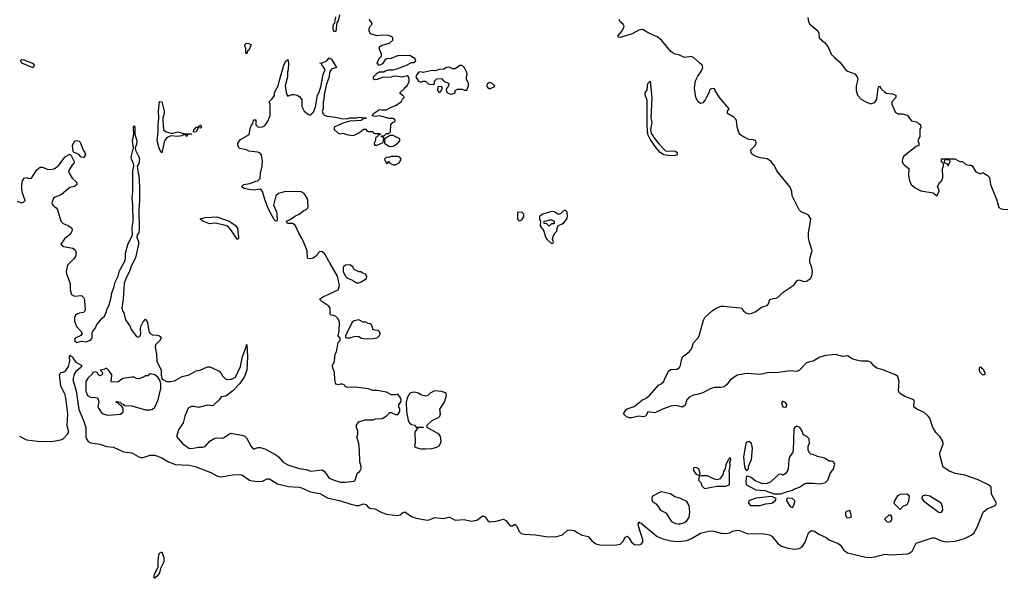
# Model space of a CAD drawing. Header units: inches. Extents: x 2348423 to 2474978, y 460702 to 613625.
# Tile 66 of 113: x 2417292 to 2425878, y 556394 to 561268. Entities that reach past the tile are written whole.
import ezdxf

# ---------------------------------------------------------------- set-up
doc = ezdxf.new("R2010")
doc.units = ezdxf.units.IN
doc.header["$MEASUREMENT"] = 0
for name, color, linetype in [('C4515', 7, 'Continuous'), ('C4516', 7, 'Continuous'), ('C4525', 7, 'Continuous'), ('C4526', 7, 'Continuous')]:
    doc.layers.add(name, color=color, linetype=linetype)

msp = doc.modelspace()

# ---------------------------------------------------------------- linework, layer by layer
at = {"layer": 'C4515', "color": 5}
for points, elevation in [([(2417270, 559684), (2417308.9, 559671.1), (2417324.7, 559675.3), (2417339, 559690), (2417315.6, 559755.6), (2417309.5, 559790), (2417309.4, 559830), (2417316.6, 559863.4), (2417330, 559886), (2417350, 559891), (2417370, 559882.8), (2417396, 559884), (2417441.2, 559958.8), (2417470, 559982.8), (2417490, 559982.8), (2417530, 559963), (2417550, 559960.5), (2417593.6, 559966.4), (2417625.2, 559990), (2417633.2, 560000)], 80), ([(2417749.2, 560000), (2417718, 559950), (2417722, 559930), (2417750, 559886.8), (2417786, 559850), (2417790.6, 559829.4), (2417770, 559814), (2417730, 559804), (2417657.1, 559742.9), (2417599.9, 559720.1), (2417587.7, 559710), (2417573.4, 559670), (2417581, 559650), (2417610, 559626.8), (2417620.5, 559610), (2417651, 559510), (2417670, 559491), (2417713.2, 559473.2), (2417746, 559450), (2417750.8, 559430), (2417741, 559410), (2417726, 559390), (2417683.5, 559356.5), (2417652, 559310), (2417674, 559290), (2417754.4, 559274.4), (2417766.4, 559266.4), (2417778, 559250), (2417784.7, 559230), (2417778, 559202), (2417762, 559178), (2417710, 559126), (2417698, 559070), (2417701, 559050), (2417732.7, 558967.3), (2417731.3, 558910), (2417744.7, 558870), (2417770, 558854.8), (2417830, 558861), (2417850, 558842), (2417858, 558818), (2417862, 558738), (2417858.4, 558721.6), (2417847.9, 558712.1), (2417810, 558707.6), (2417790, 558699.6), (2417779.3, 558690), (2417768.7, 558670), (2417770, 558638), (2417788.2, 558590), (2417826, 558550), (2417838, 558530), (2417826, 558514), (2417776, 558490), (2417771, 558470), (2417790, 558451), (2417830, 558462.8), (2417870, 558458.8), (2417910, 558471.3), (2417924, 558490), (2417924, 558536), (2417928.4, 558551.6), (2417950, 558574), (2417964, 558610), (2418010, 558664.7), (2418030, 558682), (2418050, 558722), (2418054.7, 558745.3), (2418070, 558771.3), (2418090, 558844.7), (2418095.7, 558884.3), (2418112.4, 558930), (2418123.2, 558976.8), (2418150.5, 559029.5), (2418161.8, 559078.2), (2418211.7, 559168.3), (2418215.8, 559190), (2418214, 559230), (2418234.5, 559305.5), (2418277, 559390), (2418273.8, 559450), (2418280.7, 559510), (2418278.5, 559650), (2418272.9, 559710), (2418279.8, 559770), (2418278.9, 559950), (2418286.6, 559990), (2418286, 560000)], 80), ([(2418322.8, 560000), (2418317.3, 559990), (2418324.4, 559930), (2418331.3, 559910), (2418336.1, 559810), (2418336.3, 559690), (2418330.2, 559609.8), (2418335.1, 559444.9), (2418331.1, 559408.9), (2418317.1, 559390), (2418314, 559370), (2418328, 559330), (2418327.5, 559310), (2418302.7, 559190), (2418263.4, 559116.6), (2418249.4, 559070), (2418217.5, 559010), (2418203.8, 558970), (2418195.6, 558830), (2418182.4, 558750), (2418190, 558722.8), (2418200.7, 558710), (2418214.8, 558650), (2418256, 558590), (2418265.2, 558565.2), (2418310, 558504.7), (2418330, 558498), (2418342, 558510), (2418348.9, 558531.1), (2418345.2, 558570), (2418348.7, 558590), (2418370, 558632), (2418390, 558654), (2418406, 558626), (2418418, 558550), (2418430.3, 558530.3), (2418450, 558518.4), (2418494.4, 558514.4), (2418512, 558510), (2418522, 558502), (2418526.8, 558490), (2418514.8, 558470), (2418477.3, 558430), (2418474, 558410), (2418485.5, 558350), (2418486.7, 558290), (2418526, 558210), (2418526.8, 558166.8), (2418535.5, 558135.5), (2418544.5, 558124.5), (2418572.1, 558112.1), (2418610, 558110.3), (2418641.7, 558118.3), (2418710, 558154.9), (2418768.7, 558170), (2418830, 558204.7), (2418866, 558210), (2418930, 558238), (2418950, 558238), (2418971.1, 558231.1), (2419030, 558202), (2419050, 558182), (2419060.5, 558160.5), (2419090, 558130.8), (2419130, 558128), (2419150, 558136.3), (2419172.7, 558150), (2419218.4, 558241.6), (2419234, 558330), (2419268, 558410), (2419270, 558434), (2419271.3, 558430), (2419277.3, 558330), (2419274, 558210), (2419250.8, 558150), (2419207.3, 558090), (2419150.4, 558029.6), (2419090, 557982), (2419050, 557978), (2419032, 557950), (2418978, 557902), (2418970, 557899), (2418930, 557904), (2418850, 557885.2), (2418810, 557894), (2418790, 557893.2), (2418762, 557878), (2418730.8, 557810), (2418717.3, 557750), (2418677.3, 557690), (2418659.1, 557630), (2418710.6, 557570), (2418768.2, 557530), (2418790, 557526.5), (2418850, 557539.3), (2418890, 557537.3), (2418910, 557544.9), (2418949, 557590), (2418986.9, 557613.1), (2419010, 557619.5), (2419050, 557617.1), (2419070, 557620.5), (2419130, 557661), (2419230, 557642.8), (2419254.9, 557634.9), (2419270, 557621), (2419310, 557544.7), (2419330, 557522), (2419370, 557534.8), (2419390, 557534), (2419430, 557522.8), (2419530, 557467.2), (2419551.2, 557451.2), (2419590, 557408.5), (2419630, 557383.6), (2419730, 557352.2), (2419790, 557343.2), (2419830, 557330.3), (2419930, 557340.5), (2419950, 557325.5), (2419990, 557269.1), (2420000, 557264.8)], 80), ([(2420000, 559140.5), (2419950, 559228.7), (2419930, 559242), (2419910, 559246), (2419891.6, 559228.4), (2419882, 559210), (2419850, 559188.7), (2419830, 559182), (2419805.6, 559185.6), (2419802, 559190), (2419799, 559250), (2419784, 559290), (2419756.5, 559356.5), (2419725.6, 559405.6), (2419695.3, 559475.3), (2419670, 559488.7), (2419626, 559490), (2419618, 559510), (2419650, 559524.7), (2419690, 559554.8), (2419730, 559570.8), (2419770, 559602.8), (2419789.3, 559610.7), (2419808.7, 559630), (2419804.5, 559690), (2419798, 559710), (2419771.6, 559751.6), (2419746.8, 559766.8), (2419610, 559769), (2419547.5, 559752.5), (2419526, 559730), (2419504, 559650), (2419530, 559592), (2419534.8, 559570), (2419538, 559522), (2419532.7, 559507.3), (2419526, 559510), (2419510, 559526), (2419465.2, 559610), (2419432.7, 559690), (2419409.5, 559769.5), (2419400.1, 559780.1), (2419390, 559789.2), (2419330, 559781.2), (2419290, 559785.2), (2419250, 559795.3), (2419226, 559810), (2419246, 559830), (2419298, 559838), (2419350, 559858), (2419370, 559861), (2419390, 559882), (2419392.7, 559930), (2419406, 559990), (2419406.8, 560000)], 80), ([(2420000, 558705), (2419998, 558710), (2419998, 558750), (2419988.4, 558768.4), (2419926, 558810), (2419906, 558830), (2419938, 558850), (2420000, 558878.7)], 80), ([(2417290, 557633.4), (2417350, 557602), (2417449.5, 557590.5), (2417570, 557588.2), (2417650, 557603), (2417670, 557611), (2417709.5, 557650.5), (2417719.3, 557670), (2417704.7, 557724.7), (2417713.1, 557830), (2417693.6, 557970), (2417684.6, 558004.6), (2417650, 558072), (2417638, 558170), (2417651.1, 558188.9), (2417670, 558192.9), (2417692.9, 558207.1), (2417716.6, 558243.4), (2417729.9, 558290), (2417726.6, 558333.4), (2417730, 558340.7), (2417733.6, 558333.6), (2417750, 558328.5), (2417763.2, 558303.2), (2417781.3, 558281.3), (2417835, 558250), (2417823.2, 558230), (2417781.8, 558198.2), (2417765.6, 558174.4), (2417755.7, 558130), (2417784.5, 558030), (2417807.1, 557867.1), (2417848.2, 557770), (2417867.3, 557710), (2417870, 557627.3), (2417875.5, 557610), (2417890, 557588.9), (2417910, 557577.4), (2417990, 557563.1), (2418050, 557543.2), (2418110, 557537), (2418197.7, 557497.7), (2418270, 557488), (2418330, 557454.9), (2418349, 557449), (2418370, 557449), (2418430, 557468.9), (2418470, 557468.9), (2418530, 557446), (2418589, 557409), (2418650, 557386.5), (2418770, 557381.6), (2418822, 557370), (2418958.5, 557318.5), (2419010, 557289.1), (2419030, 557282.7), (2419050, 557280.8), (2419150, 557297.4), (2419210, 557300.3), (2419230, 557296.5), (2419297.1, 557250), (2419323.4, 557243.4), (2419370, 557240.1), (2419410, 557242.7), (2419450, 557260.9), (2419470, 557261.7), (2419538.9, 557218.9), (2419636.4, 557196.4), (2419730, 557189.1), (2419750, 557183.6), (2419827.6, 557147.6), (2419910, 557134.2), (2419976.6, 557096.6), (2420000, 557091.3)], 60)]:
    msp.add_lwpolyline(points, dxfattribs=dict(at, elevation=elevation))
for points, elevation in [([(2419190, 559349), (2419134.5, 559434.5), (2419105.6, 559465.6), (2419076.2, 559476.2), (2419010, 559489.6), (2418990, 559492.3), (2418947.3, 559487.3), (2418888, 559510), (2418866, 559530), (2418910, 559542.8), (2419010, 559547.7), (2419118.8, 559510), (2419170, 559474.8), (2419190.7, 559450), (2419201, 559370), (2419199.8, 559360.2)], 80), ([(2418050, 558228), (2418025.4, 558214.6), (2417994, 558210), (2418014, 558190), (2418011.3, 558170), (2417990, 558162), (2417978, 558170), (2417968.7, 558190), (2417957, 558197), (2417930, 558189), (2417924.2, 558175.8), (2417890, 558142.7), (2417869.3, 558110.7), (2417870, 558026), (2417884.6, 557990), (2417910, 557974.9), (2417953.1, 557973.1), (2417967.5, 557967.5), (2417977.5, 557957.5), (2417980.9, 557930), (2417974, 557890), (2417978, 557878), (2418003.7, 557843.7), (2418020.7, 557830), (2418050, 557819.5), (2418070, 557818), (2418170, 557826.4), (2418192.8, 557847.2), (2418194.8, 557874.8), (2418180.4, 557900.4), (2418158, 557910), (2418156.4, 557916.4), (2418144.7, 557924.7), (2418129, 557930), (2418142, 557938), (2418170, 557930.8), (2418178, 557918), (2418198, 557910), (2418202.8, 557902.8), (2418270, 557898), (2418390, 557863.2), (2418430, 557862.7), (2418449.3, 557870), (2418470, 557886), (2418499.7, 557950), (2418521.6, 558050), (2418522.7, 558090), (2418517.2, 558117.2), (2418495.3, 558150), (2418470, 558168.7), (2418430, 558178), (2418410, 558162), (2418390, 558162), (2418372, 558150), (2418330, 558134), (2418310, 558137.2), (2418290, 558149), (2418270, 558149.3), (2418190, 558136), (2418150.5, 558109.5), (2418105.2, 558105.2), (2418089.2, 558109.2), (2418095.3, 558170), (2418070, 558208)], 80), ([(2418470, 556394), (2418462.5, 556402.5), (2418467.3, 556430), (2418499.5, 556490), (2418499.3, 556550), (2418504.7, 556595.3), (2418510, 556614.8), (2418530, 556624), (2418550, 556576), (2418550, 556539), (2418519.3, 556480.7), (2418510, 556442.7), (2418490, 556412.7), (2418476.1, 556403.9)], 40)]:
    msp.add_lwpolyline(points, close=True, dxfattribs=dict(at, elevation=elevation))
at = {"layer": 'C4516', "color": 5, "elevation": 80}
for points in [[(2419270, 560966), (2419263.1, 560983.1), (2419264, 561010), (2419255.3, 561050), (2419270, 561064.7), (2419290, 561061), (2419311.3, 561050), (2419290, 561002), (2419282, 560998), (2419275.3, 560984.7)], [(2417410, 560849.5), (2417310, 560889.6), (2417299, 560910), (2417310, 560921), (2417330, 560919.1), (2417362, 560902), (2417404.7, 560890), (2417417.3, 560870)], [(2418610, 560278.8), (2418630, 560278.8), (2418670, 560290.5), (2418730, 560270.8), (2418792.7, 560272.7), (2418788.7, 560268.7), (2418754, 560266), (2418750, 560249.3), (2418746, 560250), (2418742, 560262), (2418730, 560266), (2418704.7, 560255.3), (2418670.5, 560249.5), (2418610, 560255.3), (2418580.3, 560239.7), (2418568.7, 560231.3), (2418554.4, 560210), (2418530, 560106), (2418510, 560138), (2418491.7, 560211.7), (2418500.5, 560290), (2418498.4, 560350), (2418506, 560410), (2418501.6, 560470), (2418510, 560554), (2418530, 560552), (2418550.5, 560470), (2418552.7, 560450), (2418540.5, 560410), (2418539.3, 560390), (2418546.9, 560306.9), (2418570, 560290.5)], [(2418870, 560322), (2418850, 560326), (2418842, 560318), (2418842, 560310), (2418830, 560289), (2418807.3, 560287.3), (2418809, 560310), (2418822, 560318), (2418830, 560331.3), (2418848, 560332), (2418870, 560351), (2418878, 560330)], [(2417850, 560066.6), (2417829.3, 560069.3), (2417810, 560088.7), (2417790, 560102), (2417768, 560108), (2417758, 560118), (2417752.3, 560170), (2417770, 560206.8), (2417785.1, 560214.9), (2417810, 560207.7), (2417818.3, 560198.3), (2417846.8, 560130), (2417860.7, 560110), (2417866.8, 560090)]]:
    msp.add_lwpolyline(points, close=True, dxfattribs=at)
for points in [[(2419406.8, 560000), (2419409.2, 560030), (2419401.2, 560090), (2419390, 560104), (2419370, 560112.7), (2419290, 560121.2), (2419270, 560132.7), (2419210, 560145.2), (2419192.7, 560170), (2419192.7, 560190), (2419217.5, 560222.5), (2419293.2, 560266.8), (2419304, 560330), (2419328, 560370), (2419330, 560394), (2419350, 560394), (2419352, 560350), (2419371.6, 560331.6), (2419410, 560332), (2419430, 560344.7), (2419450, 560372), (2419475.1, 560430), (2419475.3, 560530), (2419468.4, 560551.6), (2419490, 560574), (2419512.5, 560607.5), (2419514, 560630), (2419521.2, 560650), (2419546, 560690), (2419553.2, 560730), (2419594, 560870), (2419610, 560902), (2419630, 560922), (2419637.3, 560890), (2419634, 560830), (2419626.8, 560810), (2419626.8, 560770), (2419607.3, 560690), (2419618, 560618), (2419630, 560602), (2419664.7, 560615.3), (2419684.7, 560615.3), (2419710.7, 560610.7), (2419734.4, 560594.4), (2419751, 560570), (2419751.6, 560511.6), (2419772, 560470), (2419810, 560442), (2419830, 560434), (2419838, 560450), (2419850, 560458), (2419857.2, 560470), (2419872.1, 560507.9), (2419889.2, 560610), (2419901.2, 560630), (2419918, 560682), (2419939, 560790), (2419955.3, 560830), (2419939.5, 560859.5), (2419928, 560870), (2419926, 560886), (2419908, 560890), (2419930, 560891), (2419957.5, 560902.5), (2419980.2, 560919.8), (2419990, 560934), (2420000, 560929.3)], [(2420000, 560818.7), (2419994.8, 560810), (2419991, 560770), (2419964, 560696), (2419947.3, 560612.7), (2419944.9, 560570), (2419939.1, 560550), (2419937.3, 560490), (2419930.8, 560470), (2419936, 560450), (2419950, 560436), (2419970, 560427.3), (2420000, 560423.6)], [(2418286, 560000), (2418285.4, 560010), (2418268, 560050), (2418265.4, 560070), (2418285.6, 560150), (2418276.3, 560210), (2418286, 560270), (2418284.5, 560330), (2418290, 560344.7), (2418294.9, 560330), (2418297.3, 560270), (2418313.4, 560210), (2418310, 560178), (2418298.8, 560150), (2418300.7, 560130), (2418331, 560071), (2418336.9, 560050), (2418330, 560013.2), (2418322.8, 560000)], [(2417633.2, 560000), (2417689.4, 560070.6), (2417730, 560094), (2417742, 560082), (2417766, 560030), (2417764.7, 560010), (2417750, 560001.2), (2417749.2, 560000)]]:
    msp.add_lwpolyline(points, dxfattribs=at)
at = {"layer": 'C4525', "color": 5}
for points, elevation in [([(2420000, 557091.3), (2420090, 557071), (2420170, 557043.2), (2420230, 557030.2), (2420249.8, 557030.2), (2420290, 557044.9), (2420310, 557037.1), (2420330, 557014.9), (2420345.9, 557005.9), (2420390, 556998.9), (2420450, 556967.2), (2420490, 556954), (2420590, 556941.6), (2420610, 556948), (2420630, 556964.9), (2420650, 556973), (2420710, 556933.4), (2420750, 556918), (2420830, 556903.8), (2420850, 556901.6), (2420870, 556906), (2420910, 556924.9), (2420990, 556915.5), (2421030, 556928.2), (2421050, 556923.8), (2421090, 556901.6), (2421168.1, 556908.1), (2421230, 556893), (2421279.6, 556900.4), (2421330, 556939.1), (2421350, 556930.7), (2421370, 556902.8), (2421390, 556887.7), (2421446.3, 556893.7), (2421510, 556911.3), (2421530, 556898), (2421570, 556851), (2421590, 556851), (2421610, 556866), (2421630, 556846), (2421645.1, 556805.1), (2421665.7, 556785.7), (2421690, 556777.8), (2421790, 556772), (2421878.8, 556758.8), (2421965.2, 556754.8), (2422026.1, 556773.9), (2422070, 556813), (2422090, 556818), (2422110, 556815.5), (2422130, 556810.6), (2422152.8, 556792.8), (2422198, 556770), (2422250, 556758), (2422280.4, 556720.4), (2422315.7, 556695.7), (2422350, 556687.6), (2422410, 556683.6), (2422495.1, 556684.9), (2422528.9, 556691.1), (2422557.6, 556722.4), (2422570, 556750.5), (2422590, 556762), (2422605.5, 556745.5), (2422626, 556710), (2422654, 556690), (2422690, 556685.6), (2422710, 556692.4), (2422724.7, 556710), (2422726, 556730), (2422689, 556849), (2422686, 556870), (2422690, 556886), (2422697.5, 556877.5), (2422710, 556876.1), (2422730, 556860.7), (2422850, 556760.3), (2422910, 556735.8), (2422970, 556721.3), (2423035.6, 556715.6), (2423110, 556724), (2423150, 556740.2), (2423230, 556787.2), (2423310, 556808), (2423345.8, 556805.8), (2423408.5, 556788.5), (2423450, 556784.4), (2423482, 556790), (2423510, 556804.4), (2423550, 556815.3), (2423570, 556812), (2423641.8, 556781.8), (2423765.7, 556785.7), (2423830, 556772.4), (2423850, 556760.4), (2423900, 556700), (2423935.3, 556675.3), (2423990, 556657.2), (2424050, 556649.6), (2424090, 556655.3), (2424114, 556670), (2424142.9, 556710), (2424170, 556790.7), (2424190, 556807.3), (2424210, 556807.3), (2424224, 556804), (2424259.9, 556779.9), (2424326, 556750), (2424351, 556730), (2424430, 556698.7), (2424450, 556682.3), (2424479, 556639), (2424510, 556617), (2424670, 556579.6), (2424710, 556576.1), (2424750, 556580.3), (2424835.1, 556604.9), (2424890, 556599.8), (2425032.7, 556607.3), (2425050, 556613.1), (2425073.5, 556630), (2425110, 556699.3), (2425250, 556748.4), (2425270, 556746.4), (2425330, 556720.3), (2425372.1, 556712.1), (2425450, 556719.5), (2425530, 556740.3), (2425589.3, 556770), (2425611.1, 556788.9), (2425640.7, 556839.3), (2425694, 556970), (2425730, 557001.3), (2425799, 557030), (2425803.7, 557036.3), (2425809.3, 557050), (2425767.8, 557127.8), (2425763.7, 557190), (2425741.2, 557210), (2425650, 557254.2), (2425533.3, 557293.3), (2425450, 557307.6), (2425399.3, 557330), (2425344.7, 557364.7), (2425315.1, 557470), (2425315.1, 557490), (2425345.6, 557565.6), (2425342.7, 557590), (2425314.5, 557630), (2425283.1, 557663.1), (2425254.5, 557710), (2425229.4, 557790), (2425215.1, 557810), (2425180.5, 557840.5), (2425115.3, 557870), (2425088.7, 557890), (2425088, 557910), (2425095.3, 557930), (2425088, 557950), (2425010, 557981.2), (2424964, 558010), (2424956, 558030), (2424960.9, 558110), (2424950, 558154), (2424930, 558169.2), (2424810, 558216), (2424767.7, 558227.7), (2424744.4, 558244.4), (2424716.1, 558276.1), (2424690, 558289.4), (2424630, 558287.3), (2424590, 558296.2), (2424550, 558309.4), (2424510, 558334), (2424469.4, 558329.4), (2424406.8, 558346.8), (2424322, 558338), (2424270, 558322.7), (2424210.4, 558289.6), (2424170, 558279.5), (2424151, 558270), (2424093.4, 558210), (2424070, 558199.6), (2424010, 558205.1), (2423909.7, 558189.7), (2423813.5, 558186.5), (2423750, 558171.8), (2423630, 558182.4), (2423550, 558165.2), (2423490, 558125.2), (2423456.7, 558083.3), (2423434, 558066), (2423410, 558059.5), (2423350, 558058), (2423312.5, 558047.5), (2423250, 558012.7), (2423210, 557999.3), (2423167.9, 557992.1), (2423130, 557974), (2423108.4, 557951.6), (2423094.6, 557905.4), (2423072.7, 557887.3), (2423018, 557902), (2422970, 557896), (2422898, 557870), (2422830, 557837.2), (2422770, 557846), (2422751.3, 557810), (2422730, 557802), (2422690, 557809), (2422630, 557794), (2422610, 557794), (2422583.2, 557803.2), (2422558, 557830), (2422576.4, 557863.6), (2422588.4, 557871.6), (2422650, 557892), (2422722, 557950), (2422750, 557964), (2422785.2, 557990), (2422862, 558078), (2422886, 558090), (2422908.7, 558111.3), (2422914, 558130), (2422945.2, 558190), (2422962, 558210), (2422970, 558214.8), (2423022, 558218), (2423046.3, 558233.7), (2423055.1, 558250), (2423062.5, 558297.5), (2423072.5, 558327.5), (2423130, 558370.8), (2423146, 558390), (2423157.2, 558410), (2423169, 558450), (2423206, 558490), (2423218, 558510), (2423254, 558646), (2423266, 558670), (2423332.7, 558730), (2423370, 558754.9), (2423410, 558768), (2423430, 558768), (2423575.3, 558755.3), (2423590.7, 558750.7), (2423601, 558730), (2423624.7, 558710), (2423650, 558703), (2423670, 558703.8), (2423710, 558723), (2423759.6, 558760.4), (2423810, 558774.8), (2423822.7, 558790), (2423834.6, 558825.4), (2423863.1, 558836.9), (2423890, 558838), (2423908, 558850), (2423949, 558890), (2424045.7, 558954.3), (2424070, 558990.6), (2424090, 558999.3), (2424130, 558983.6), (2424152.2, 558987.8), (2424186.9, 559010), (2424199.8, 559030), (2424205.7, 559070), (2424196.1, 559116.1), (2424182.7, 559150), (2424181.2, 559170), (2424184.7, 559195.3), (2424202, 559250), (2424175.6, 559335.6), (2424169.7, 559370), (2424169.7, 559409.7), (2424186.3, 559490), (2424189.6, 559530), (2424170, 559562), (2424150, 559574.7), (2424110, 559589.3), (2424088.2, 559608.2), (2424029.5, 559730), (2424024.2, 559770), (2424010, 559806), (2423894, 559950), (2423870, 559998), (2423868.4, 560000)], 60), ([(2425007.6, 560000), (2425046, 559970), (2425043, 559910), (2425050, 559862), (2425066.8, 559830), (2425101.7, 559801.7), (2425150, 559774.8), (2425256.8, 559756.8), (2425290, 559732), (2425308.7, 559770), (2425308, 559790), (2425295.3, 559810), (2425304, 559830), (2425333.6, 559866.4), (2425340.9, 559890), (2425339, 559970), (2425348, 559990), (2425347.6, 560000)], 60), ([(2425384.4, 560000), (2425390, 559994), (2425392.7, 560000)], 60), ([(2425573.4, 560000), (2425590, 559998), (2425602, 559990), (2425630, 559942), (2425670, 559922), (2425690, 559934), (2425730, 559911.3), (2425750, 559891.3), (2425758, 559830), (2425814.4, 559694.4), (2425831.3, 559630), (2425850, 559618.8), (2425870, 559614), (2425910, 559613.4)], 60), ([(2420000, 558878.7), (2420069.3, 558910.7), (2420079.3, 558950), (2420062.7, 559030), (2420000, 559140.5)], 80), ([(2420000, 557264.8), (2420034.8, 557250), (2420090, 557233.7), (2420130, 557232.4), (2420210, 557242.8), (2420217.2, 557250), (2420235.3, 557310), (2420258, 557330), (2420268.9, 557351.1), (2420269, 557370), (2420258, 557410), (2420256, 557510), (2420249.3, 557570), (2420232.9, 557627.1), (2420239.3, 557650), (2420240.2, 557680.2), (2420228, 557710), (2420228, 557730), (2420250, 557758), (2420303.1, 557776.9), (2420370, 557778), (2420394.6, 557785.4), (2420452.7, 557787.3), (2420488, 557810), (2420520.4, 557839.6), (2420530, 557842), (2420570, 557822), (2420590, 557822), (2420608, 557850), (2420608, 557870), (2420598, 557890), (2420598, 557910), (2420615.3, 557930), (2420619, 557950), (2420614, 557970), (2420590, 558002), (2420570, 557995.3), (2420530, 557995.3), (2420490, 558019), (2420410, 558034), (2420370, 558034), (2420330, 558048.7), (2420223.1, 558063.1), (2420150, 558058), (2420126, 558070), (2420122, 558082), (2420107.3, 558087.3), (2420090, 558088), (2420070, 558082), (2420049.1, 558089.1), (2420039, 558130), (2420037.2, 558190), (2420021.2, 558230), (2420019, 558250), (2420037.2, 558290), (2420044, 558350), (2420053.2, 558370), (2420069, 558451), (2420086, 558470), (2420086, 558490), (2420068.7, 558508.7), (2420079, 558550), (2420082, 558630), (2420070, 558658), (2420050, 558678), (2420030, 558688), (2420006, 558690), (2420000, 558705)], 80)]:
    msp.add_lwpolyline(points, dxfattribs=dict(at, elevation=elevation))
for points, elevation in [([(2421670, 559588), (2421634, 559586), (2421632.7, 559532.7), (2421638, 559518), (2421650, 559514), (2421670, 559522), (2421688, 559550), (2421688, 559570)], 80), ([(2422050, 559606), (2422030, 559598), (2422010, 559578), (2421990, 559568), (2421952.9, 559592.9), (2421930, 559593.2), (2421854, 559570), (2421830, 559558), (2421824.7, 559550), (2421825.4, 559525.4), (2421834, 559510), (2421832, 559470), (2421862, 559422), (2421878, 559370), (2421890, 559352), (2421930, 559314), (2421942, 559318), (2421946, 559330), (2421938, 559350), (2421943.1, 559376.9), (2421956.4, 559403.6), (2421976.4, 559423.6), (2421978, 559450), (2421987.3, 559472.7), (2422016.4, 559483.6), (2422040.4, 559499.6), (2422062, 559530), (2422068, 559550), (2422067.3, 559587.3)], 80), ([(2421910, 559468), (2421890, 559486), (2421866, 559490), (2421866, 559510), (2421890, 559512), (2421910, 559522), (2421930, 559522), (2421951.3, 559511.3), (2421952.7, 559487.3), (2421930, 559486)], 80), ([(2420170, 559128), (2420132.7, 559127.3), (2420114, 559110), (2420111.3, 559070), (2420130, 559032), (2420150, 559012), (2420195.3, 558995.3), (2420230, 558971.3), (2420250, 558971.3), (2420270, 558981), (2420315.3, 559010), (2420318, 559030), (2420308.4, 559048.4), (2420278, 559058), (2420267.3, 559067.3), (2420250, 559068), (2420210, 559088), (2420194.6, 559114.6)], 80), ([(2420250, 558648), (2420210, 558642), (2420190, 558628), (2420132, 558510), (2420134, 558494), (2420151.6, 558491.6), (2420171.6, 558491.6), (2420210, 558504.7), (2420230, 558506), (2420250, 558504.7), (2420274, 558490), (2420303.5, 558483.5), (2420370, 558486), (2420410, 558492), (2420428, 558510), (2420438, 558530), (2420430, 558546), (2420416.4, 558556.4), (2420390, 558558), (2420370, 558566), (2420367.3, 558587.3), (2420358, 558610), (2420350, 558615.3), (2420330, 558618), (2420310, 558628), (2420288.4, 558628.4)], 80), ([(2425690, 558165.7), (2425669.1, 558189.1), (2425662.3, 558210), (2425660.7, 558230), (2425670, 558240.5), (2425683.6, 558223.6), (2425690, 558221.7), (2425707.2, 558190), (2425707.9, 558172.1)], 40), ([(2420910, 558029.2), (2420871.3, 558010), (2420850, 557988.7), (2420830, 557984), (2420790, 557995.3), (2420770, 558008.7), (2420750, 558014), (2420730, 558017.2), (2420694, 558010), (2420671.3, 557970), (2420662, 557930), (2420664.7, 557850), (2420678.8, 557770), (2420691.3, 557750), (2420710, 557736), (2420734, 557730), (2420750, 557714), (2420810, 557714), (2420814, 557710), (2420772.7, 557707.3), (2420758, 557702), (2420738, 557670), (2420736.9, 557636.9), (2420742, 557610), (2420742, 557570), (2420734, 557550), (2420738, 557538), (2420790, 557524.7), (2420830, 557522.8), (2420890, 557527.7), (2420930, 557538.8), (2420950, 557551.3), (2420961.2, 557570), (2420966, 557590), (2420961.2, 557630), (2420949, 557650), (2420938, 557658), (2420846, 557710), (2420846, 557730), (2420890, 557771.3), (2420943.1, 557796.9), (2420955.3, 557810), (2420962, 557830), (2420955.3, 557870), (2420997.2, 557930), (2421014, 557990), (2421010, 558006), (2420996.5, 558016.5), (2420970, 558024)], 80), ([(2423950, 557938), (2423943.6, 557936.4), (2423934, 557926), (2423946, 557890), (2423970, 557886), (2423978, 557890), (2423982, 557910), (2423970, 557928)], 80), ([(2424070, 557722), (2424052, 557710), (2424044, 557696), (2424038, 557510), (2424031.3, 557490), (2424010, 557462), (2423998, 557430), (2423994, 557350), (2423987.5, 557332.5), (2423970, 557308.7), (2423950, 557295.3), (2423930, 557302), (2423910, 557299), (2423843.5, 557236.5), (2423810, 557222), (2423770, 557219), (2423750, 557226), (2423705.1, 557245.1), (2423670, 557274), (2423650, 557282), (2423630, 557286), (2423626.4, 557273.6), (2423624.9, 557230), (2423631, 557210), (2423710, 557165.5), (2423790, 557161), (2423870.9, 557130.9), (2423930, 557130.8), (2423970, 557146), (2424030, 557162), (2424050, 557174), (2424091.5, 557188.5), (2424130, 557216), (2424150, 557222.8), (2424210, 557224.9), (2424270, 557217.3), (2424318, 557230), (2424338, 557250), (2424359, 557310), (2424388.7, 557350), (2424399, 557390), (2424388, 557410), (2424370, 557417.2), (2424350, 557417.2), (2424310, 557442), (2424250, 557458), (2424210, 557475.3), (2424190, 557478), (2424178, 557490), (2424168.7, 557510), (2424168.7, 557550), (2424178, 557570), (2424175.3, 557610), (2424155.3, 557630), (2424127, 557647), (2424109, 557690), (2424094, 557710)], 80), ([(2423650, 557589), (2423630, 557582), (2423620.9, 557559.1), (2423604.4, 557450), (2423612, 557370), (2423618, 557350), (2423630, 557332), (2423648, 557350), (2423648.4, 557371.6), (2423674.5, 557430), (2423683.7, 557530), (2423672.7, 557570)], 80), ([(2423490, 557446), (2423478, 557442), (2423474, 557426), (2423470, 557426), (2423450, 557386), (2423444.7, 557350), (2423430, 557326), (2423422.8, 557297.2), (2423398, 557262), (2423370, 557254), (2423342, 557262), (2423290, 557289), (2423232, 557288), (2423218, 557282), (2423212, 557250), (2423230.9, 557230.9), (2423241, 557201), (2423261, 557181), (2423270, 557178), (2423310, 557186), (2423370, 557198.8), (2423450, 557198.8), (2423482, 557210), (2423482, 557310), (2423478, 557330), (2423488, 557370), (2423486, 557414), (2423490, 557414), (2423494, 557430)], 80), ([(2423190, 557362), (2423170, 557358), (2423164.7, 557350), (2423172, 557330), (2423190, 557302), (2423210, 557294), (2423222, 557298), (2423226, 557310), (2423215.3, 557350)], 80), ([(2422890, 557148.7), (2422870, 557144), (2422811.3, 557110), (2422804.7, 557090), (2422807.7, 557067.7), (2422842.8, 557042.8), (2422881, 556990), (2422925.2, 556965.2), (2422977.3, 556890), (2423010, 556872.7), (2423030, 556870.4), (2423050.6, 556870.6), (2423090, 556882.4), (2423110, 556896.3), (2423130, 556926.8), (2423136.2, 556970), (2423130, 557028), (2423110, 557064), (2423050, 557094), (2423005.2, 557105.2), (2422968, 557130)], 80), ([(2423850, 557108.7), (2423710, 557092), (2423651.1, 557068.9), (2423648.2, 557050), (2423666, 557030), (2423710, 557028.7), (2423750, 557030.8), (2423795.5, 557044.5), (2423850, 557051), (2423879, 557070), (2423888, 557090)], 80), ([(2423986.8, 557093.2), (2423982, 557090), (2423978.8, 557070), (2424010, 557022), (2424030, 557012), (2424050, 557044.7), (2424051.3, 557071.3), (2424030, 557089.2)], 80), ([(2425030, 557129), (2424970, 557124), (2424947.1, 557112.9), (2424923.6, 557076.4), (2424914, 557050), (2424970, 556994), (2424996.4, 557023.6), (2425030, 557038), (2425045.2, 557070), (2425052.3, 557110)], 80), ([(2425190, 557118.4), (2425161, 557110), (2425159.1, 557090), (2425174, 557070), (2425310, 556967.7), (2425330, 556972), (2425342, 556990), (2425340.4, 557020.4), (2425328, 557050), (2425230, 557112)], 80), ([(2424530, 556986), (2424502, 556978), (2424492.7, 556967.3), (2424492, 556950), (2424498, 556930), (2424504.5, 556924.5), (2424510, 556921), (2424530, 556924.7), (2424546, 556930), (2424538, 556970)], 80), ([(2424890, 556946), (2424870, 556946), (2424834, 556910), (2424854, 556890), (2424870, 556884.7), (2424886, 556890), (2424896.4, 556903.6), (2424898, 556930)], 80)]:
    msp.add_lwpolyline(points, close=True, dxfattribs=dict(at, elevation=elevation))
at = {"layer": 'C4526', "color": 5}
for points, elevation in [([(2420081, 561310), (2420070, 561258), (2420056.9, 561243.1), (2420050, 561166), (2420030, 561166), (2420025.2, 561190), (2420029.2, 561230), (2420039, 561241), (2420050, 561292)], 80), ([(2420000, 560423.6), (2420050, 560417.3), (2420094.6, 560405.4), (2420150, 560402), (2420170, 560411), (2420228.9, 560411.1), (2420250, 560418), (2420312.7, 560412.7), (2420310, 560406), (2420290, 560406), (2420270, 560388), (2420170, 560382), (2420110, 560364), (2420034, 560330), (2420034, 560310), (2420070, 560278), (2420090, 560272), (2420110, 560278), (2420145.4, 560265.4), (2420190, 560258), (2420210, 560262), (2420256.4, 560283.6), (2420290, 560314), (2420310, 560314), (2420318, 560298), (2420330, 560294), (2420370, 560294), (2420378, 560278), (2420390, 560274), (2420430, 560274), (2420434, 560266), (2420418, 560262), (2420412.7, 560247.3), (2420398, 560242), (2420391.6, 560208.4), (2420382, 560190), (2420382, 560182), (2420390, 560174), (2420410, 560172), (2420462, 560198), (2420466, 560230), (2420462, 560242), (2420447.3, 560247.3), (2420446, 560254), (2420470, 560254), (2420490, 560274), (2420510, 560274), (2420526, 560290), (2420528.4, 560351.6), (2420547.3, 560372.7), (2420562, 560378), (2420566, 560390), (2420550, 560406), (2420512.7, 560407.3), (2420430, 560429), (2420390, 560422), (2420366, 560430), (2420378, 560450), (2420430, 560484.7), (2420450, 560481), (2420490, 560482.8), (2420530, 560504.7), (2420570, 560518), (2420618, 560550), (2420630, 560574), (2420646, 560590), (2420642, 560602), (2420630, 560606), (2420608, 560628), (2420608.4, 560631.6), (2420630, 560654), (2420642, 560658), (2420646, 560670), (2420670, 560692), (2420689, 560730), (2420689, 560750), (2420682, 560770), (2420670, 560779), (2420630, 560768), (2420570, 560775.3), (2420546.8, 560773.2), (2420530, 560765.2), (2420456, 560764), (2420410, 560745.2), (2420390, 560744), (2420378, 560750), (2420378, 560770), (2420410, 560802), (2420428, 560812), (2420467.3, 560812.7), (2420478, 560822), (2420510, 560832), (2420550, 560831.3), (2420590, 560841), (2420666, 560870), (2420710, 560894), (2420730, 560894), (2420746, 560910), (2420738, 560930), (2420694.6, 560954.6), (2420586.4, 560953.6), (2420530, 560928.7), (2420490, 560928), (2420479.6, 560920.4), (2420456.9, 560883.1), (2420427.3, 560867.3), (2420408, 560890), (2420430, 560934), (2420446, 560950), (2420448, 560970), (2420428.9, 561008.9), (2420429, 561031), (2420450, 561044.7), (2420515.6, 561064.4), (2420545.2, 561090), (2420545.2, 561110), (2420530, 561122.7), (2420510, 561129.4), (2420447.1, 561132.9), (2420410, 561128), (2420350, 561146), (2420338, 561170), (2420338, 561190), (2420350, 561214), (2420366, 561230), (2420358, 561250), (2420338, 561270)], 80), ([(2423868.4, 560000), (2423844, 560030), (2423810, 560053), (2423750, 560062.9), (2423714.7, 560074.7), (2423690, 560086.6), (2423678, 560098), (2423669.4, 560110), (2423666.6, 560133.4), (2423705.2, 560170), (2423714.5, 560190), (2423712.7, 560210), (2423690, 560221.2), (2423650, 560224), (2423590, 560254), (2423570, 560268.7), (2423549.8, 560329.8), (2423542.3, 560390), (2423518.5, 560418.5), (2423465.2, 560450), (2423465.2, 560470), (2423479, 560490), (2423394, 560590), (2423355.3, 560650), (2423350, 560666), (2423330, 560668), (2423310, 560658), (2423301, 560630), (2423270, 560568), (2423250, 560542), (2423230, 560538), (2423208.7, 560550), (2423189, 560590), (2423177.2, 560670), (2423186.3, 560733.7), (2423204.7, 560775.3), (2423238, 560822), (2423248.7, 560850), (2423242, 560870), (2423224, 560890), (2423170, 560936), (2423150, 560946), (2423090, 560939.5), (2423040.9, 560960.9), (2423007.5, 560967.5), (2422981.2, 560981.2), (2422968.7, 560990), (2422890, 561088.7), (2422850, 561119), (2422778, 561150), (2422730, 561179), (2422710, 561181.2), (2422690, 561177), (2422634, 561146), (2422550, 561118), (2422530, 561114), (2422516.4, 561116.4), (2422507.3, 561127.3), (2422545.2, 561170), (2422564, 561210), (2422555.3, 561230), (2422529.3, 561250), (2422520.9, 561270)], 60), ([(2424166, 561286), (2424171, 561250), (2424181, 561230), (2424250.8, 561170), (2424261, 561150), (2424264.7, 561110), (2424311.3, 561070), (2424341, 561030), (2424368.1, 560968.1), (2424396.8, 560936.8), (2424441.4, 560901.4), (2424494.8, 560830), (2424510, 560819.1), (2424574.9, 560794.9), (2424596, 560770), (2424600.7, 560750), (2424587.7, 560690), (2424584.9, 560650), (2424599.1, 560610), (2424630, 560574), (2424670, 560550.6), (2424710, 560534), (2424750, 560546.8), (2424766.2, 560573.8), (2424779.3, 560670), (2424790, 560691), (2424804.4, 560664.4), (2424835.6, 560635.6), (2424850, 560628.4), (2424901.6, 560621.6), (2424931.3, 560610), (2424931.3, 560590), (2424898, 560550), (2424896, 560530), (2424930, 560458), (2424950, 560447.3), (2424990, 560447.3), (2425030, 560434.8), (2425070, 560384.7), (2425110, 560377.3), (2425130, 560366), (2425146, 560350), (2425150.9, 560330.9), (2425142.8, 560310), (2425141, 560250), (2425124.7, 560210), (2425132, 560190), (2425132, 560170), (2425110, 560162), (2425002.5, 560077.5), (2424994.4, 560065.6), (2424988.4, 560030), (2424994.8, 560010), (2425007.6, 560000)], 60), ([(2420000, 560929.3), (2420010, 560924.7), (2420054, 560850), (2420010, 560835.3), (2420000, 560818.7)], 80), ([(2425347.6, 560000), (2425347.3, 560007.3), (2425342, 560022), (2425330, 560026), (2425330, 560054), (2425447.3, 560052.7), (2425490, 560031.3), (2425514, 560030), (2425543.6, 560003.6), (2425573.4, 560000)], 60), ([(2425392.7, 560000), (2425406, 560030), (2425402, 560042), (2425390, 560046), (2425358, 560042), (2425354, 560030), (2425358, 560018), (2425372.7, 560012.7), (2425384.4, 560000)], 60)]:
    msp.add_lwpolyline(points, dxfattribs=dict(at, elevation=elevation))
for points, elevation in [([(2421150, 560868), (2421130, 560868), (2421090, 560838), (2421070, 560838), (2421046, 560850), (2421030, 560852.7), (2421014, 560850), (2420990, 560835.3), (2420950, 560834), (2420918, 560822), (2420890, 560825.2), (2420810, 560808.7), (2420790, 560812.7), (2420774, 560810), (2420754.8, 560790), (2420746.8, 560770), (2420770, 560731.3), (2420790, 560722), (2420810, 560732), (2420830, 560731.3), (2420850, 560712), (2420865.4, 560705.4), (2420898, 560702), (2420908, 560712), (2420909.1, 560730.9), (2420930, 560752), (2420970, 560754), (2420991.6, 560731.6), (2421034, 560710), (2421032, 560690), (2421012.7, 560667.3), (2421012, 560650), (2421022, 560630), (2421050, 560618.8), (2421070, 560621), (2421088, 560630), (2421089, 560651), (2421110, 560662), (2421150, 560662), (2421170, 560654), (2421190, 560654), (2421206, 560690), (2421206, 560710), (2421188, 560750), (2421188, 560770), (2421194, 560786), (2421190, 560806), (2421170, 560848)], 80), ([(2421390, 560719), (2421370, 560708), (2421364, 560690), (2421370, 560678), (2421390, 560666), (2421430, 560682), (2421435.3, 560690), (2421410, 560715.3)], 80), ([(2422950, 560119.6), (2422990, 560122.7), (2423010, 560119.6), (2423026, 560110), (2423025.3, 560090), (2423010, 560082), (2422970, 560079.8), (2422930, 560084.7), (2422907.8, 560090), (2422876.3, 560110), (2422830, 560164.5), (2422790, 560224.8), (2422770, 560267.6), (2422763, 560343), (2422763.3, 560563.3), (2422746.5, 560613.5), (2422747.4, 560630), (2422763.1, 560656.9), (2422770, 560712), (2422790, 560731.3), (2422805.7, 560590), (2422796.5, 560410), (2422804.6, 560370), (2422794.2, 560310), (2422798.4, 560278.4), (2422820.7, 560240.7), (2422865.4, 560185.4), (2422923.7, 560123.7)], 60), ([(2420970, 560686), (2420938, 560682), (2420934, 560650), (2420950, 560634), (2420962, 560638), (2420976.4, 560663.6), (2420976.4, 560676.4)], 80), ([(2420550, 560258), (2420522, 560258), (2420474, 560230), (2420472, 560190), (2420510, 560166), (2420530, 560161), (2420550, 560166), (2420588, 560190), (2420606, 560210), (2420606, 560230)], 80), ([(2420590, 560075.3), (2420530, 560075.3), (2420510, 560066), (2420490, 560068), (2420472, 560050), (2420490, 560014), (2420502, 560018), (2420510, 560034), (2420518, 560018), (2420550, 560002), (2420570, 560002), (2420600.4, 560019.6), (2420616.4, 560043.6), (2420618, 560050), (2420606, 560070)], 80)]:
    msp.add_lwpolyline(points, close=True, dxfattribs=dict(at, elevation=elevation))

doc.saveas('drawing.dxf')
